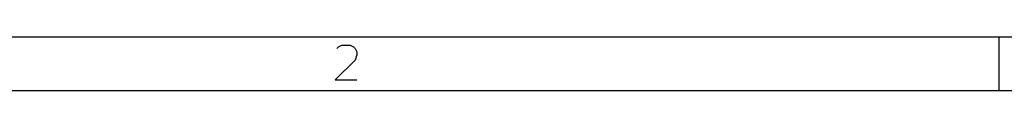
# Model space of a CAD drawing. Header units: inches. Extents: x 0.4 to 11.3, y -7.9 to -0.4.
# Tile 6 of 23: x 2.8949 to 4.3387, y -7.8743 to -7.7956. Entities that reach past the tile are written whole.
import ezdxf

# ---------------------------------------------------------------- set-up
doc = ezdxf.new("R2010")
doc.units = ezdxf.units.IN
doc.header["$MEASUREMENT"] = 0

msp = doc.modelspace()

# ---------------------------------------------------------------- linework, layer by layer
at = {"layer": 'BLACK', "linetype": 'CONTINUOUS'}
for p, q in [((11.2206, -7.7956), (0.4724, -7.7956)), ((4.3307, -7.7956), (4.3307, -7.8743)), ((3.3601, -7.812), (3.3625, -7.8096)), ((3.3625, -7.8096), (3.3674, -7.8071)), ((3.3674, -7.8071), (3.3796, -7.8071)), ((3.3796, -7.8071), (3.3845, -7.8096)), ((3.3845, -7.8096), (3.3869, -7.812)), ((3.3869, -7.812), (3.3893, -7.8169)), ((3.3893, -7.8217), (3.3869, -7.8291)), ((3.3893, -7.8169), (3.3893, -7.8217)), ((3.3869, -7.8291), (3.3577, -7.8583)), ((3.3577, -7.8583), (3.3893, -7.8583)), ((11.2993, -7.8743), (0.3937, -7.8743))]:
    msp.add_line(p, q, dxfattribs=at)

doc.saveas('drawing.dxf')
